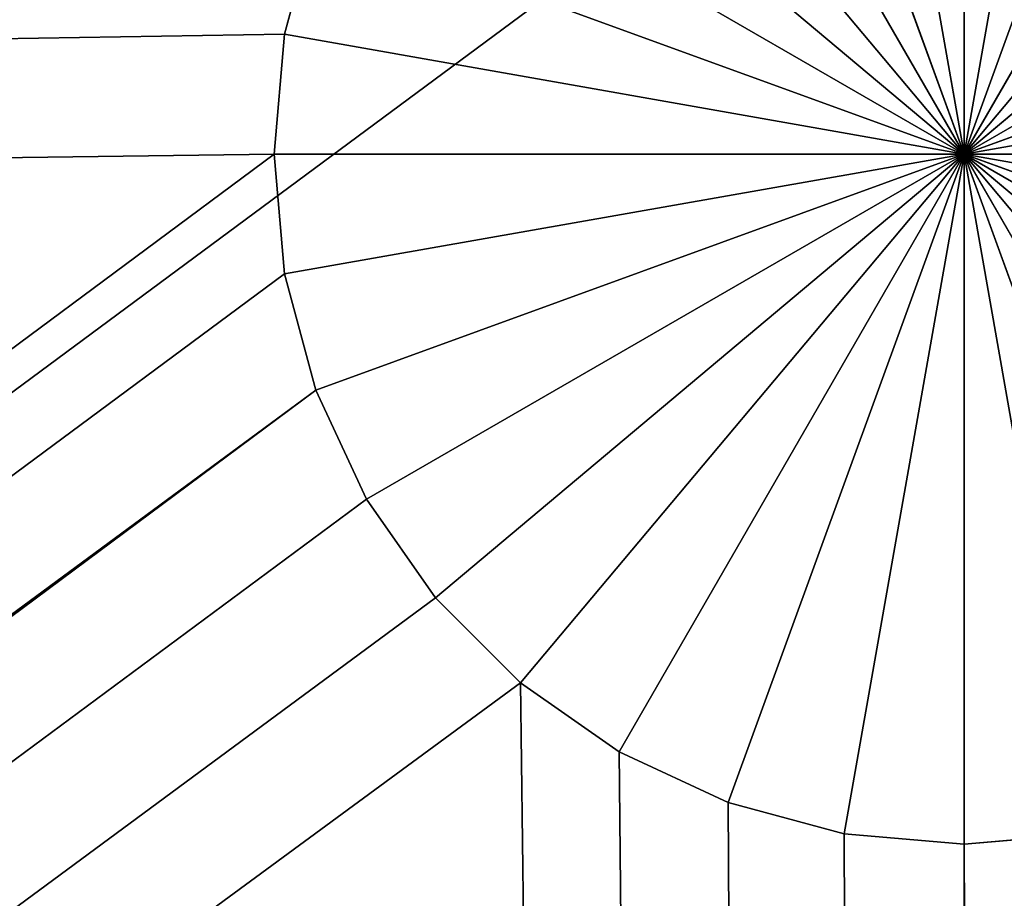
# Model space of a CAD drawing. Extents: x 0 to 46.2, y 0 to 30.
# Tile 154 of 164: x 41.116 to 41.829, y 27.961 to 28.597. Entities that reach past the tile are written whole.
import ezdxf

# ---------------------------------------------------------------- set-up
doc = ezdxf.new("R2010")
doc.units = 0
doc.header["$LTSCALE"] = 2.54
doc.layers.get('0').update_dxf_attribs({"color": 13, "linetype": 'CONTINUOUS'})

# ---------------------------------------------------------------- blocks, each defined once
blk = doc.blocks.new('TACA_KUCHENNA_BRESCIA_STL')
at = {"color": 0}
for p, q in [((3.1, 0.2, 0.3), (43.1, 29.8, 0.3)), ((3.1, 0.2, 0.3), (43.1, 29.8, 0.3)), ((41.8, 29), (41.8, 28.5)), ((41.8, 29), (41.8, 28.5)), ((41.71318, 28.9924), (41.8, 28.5)), ((41.71318, 28.9924), (41.8, 28.5)), ((41.8, 28.5), (41.88683, 28.9924)), ((41.8, 28.5), (41.88683, 28.9924)), ((41.8, 28.5), (41.62899, 28.96985)), ((41.8, 28.5), (41.62899, 28.96985)), ((41.97101, 28.96985), (41.8, 28.5)), ((41.97101, 28.96985), (41.8, 28.5)), ((41.55, 28.93301), (41.8, 28.5)), ((41.55, 28.93301), (41.8, 28.5)), ((42.05, 28.93301), (41.8, 28.5)), ((42.05, 28.93301), (41.8, 28.5)), ((41.47861, 28.88302), (41.8, 28.5)), ((41.47861, 28.88302), (41.8, 28.5)), ((41.8, 28.5), (42.12139, 28.88302)), ((41.8, 28.5), (42.12139, 28.88302)), ((41.8, 28.5), (41.41698, 28.82139)), ((41.8, 28.5), (41.41698, 28.82139)), ((42.18302, 28.82139), (41.8, 28.5)), ((42.18302, 28.82139), (41.8, 28.5)), ((41.36699, 28.75), (41.8, 28.5)), ((41.36699, 28.75), (41.8, 28.5)), ((42.23301, 28.75), (41.8, 28.5)), ((42.23301, 28.75), (41.8, 28.5)), ((41.33015, 28.67101, 0.2), (41.3076, 28.58683, 0.2)), ((41.33015, 28.67101), (41.3076, 28.58683)), ((41.3076, 28.58683), (41.33015, 28.67101, 0.2)), ((41.3076, 28.58683), (41.33015, 28.67101, 0.2)), ((41.33015, 28.67101, 0.2), (41.3076, 28.58683, 0.2)), ((41.33015, 28.67101), (41.3076, 28.58683)), ((41.33015, 28.67101), (41.8, 28.5)), ((41.33015, 28.67101), (41.8, 28.5)), ((41.8, 28.5), (42.26985, 28.67101)), ((41.8, 28.5), (42.26985, 28.67101)), ((41.3076, 28.58683, 0.2), (4.4, 28, 0.2)), ((41.3076, 28.58683, 0.2), (4.4, 28, 0.2)), ((41.3076, 28.58683, 0.2), (41.3, 28.5, 0.2)), ((41.3076, 28.58683), (41.3, 28.5)), ((41.3, 28.5), (41.3076, 28.58683, 0.2)), ((41.3, 28.5), (41.3076, 28.58683, 0.2)), ((41.3076, 28.58683, 0.2), (41.3, 28.5, 0.2)), ((41.3076, 28.58683), (41.3, 28.5)), ((41.3076, 28.58683), (41.3076, 28.58683, 0.2)), ((41.3076, 28.58683), (41.3076, 28.58683, 0.2)), ((41.3076, 28.58683), (41.8, 28.5)), ((41.3076, 28.58683), (41.8, 28.5)), ((42.2924, 28.58683), (41.8, 28.5)), ((42.2924, 28.58683), (41.8, 28.5)), ((41.3, 28.5, 0.2), (4.4, 28, 0.2)), ((41.3, 28.5, 0.2), (4.4, 28, 0.2)), ((41.3, 28.5, 0.2), (4.9, 1.5, 0.2)), ((41.3, 28.5, 0.2), (4.9, 1.5, 0.2)), ((41.3, 28.5, 0.2), (41.3076, 28.41318, 0.2)), ((41.3, 28.5), (41.3, 28.5, 0.2)), ((41.3, 28.5), (41.3, 28.5, 0.2)), ((41.3, 28.5), (41.3076, 28.41318)), ((41.3076, 28.41318), (41.3, 28.5, 0.2)), ((41.3076, 28.41318), (41.3, 28.5, 0.2)), ((41.3, 28.5, 0.2), (41.3076, 28.41318, 0.2)), ((41.3, 28.5), (41.3076, 28.41318)), ((41.3, 28.5), (41.8, 28.5)), ((41.3, 28.5), (41.8, 28.5)), ((41.3076, 28.41318), (41.8, 28.5)), ((41.3076, 28.41318), (41.8, 28.5)), ((41.8, 28.5), (41.33015, 28.32899)), ((41.8, 28.5), (41.33015, 28.32899)), ((41.36699, 28.25), (41.8, 28.5)), ((41.36699, 28.25), (41.8, 28.5)), ((41.41698, 28.17861), (41.8, 28.5)), ((41.41698, 28.17861), (41.8, 28.5)), ((41.8, 28.5), (41.47861, 28.11698)), ((41.8, 28.5), (41.47861, 28.11698)), ((41.55, 28.06699), (41.8, 28.5)), ((41.55, 28.06699), (41.8, 28.5)), ((41.62899, 28.03015), (41.8, 28.5)), ((41.62899, 28.03015), (41.8, 28.5)), ((41.8, 28.5), (41.71318, 28.0076)), ((41.8, 28.5), (41.71318, 28.0076)), ((41.88683, 28.0076), (41.8, 28.5)), ((41.8, 28.5), (41.97101, 28.03015)), ((41.88683, 28.0076), (41.8, 28.5)), ((41.8, 28), (41.8, 28.5)), ((41.8, 28), (41.8, 28.5)), ((42.12139, 28.11698), (41.8, 28.5)), ((41.8, 28.5), (42.18302, 28.17861)), ((42.12139, 28.11698), (41.8, 28.5)), ((42.05, 28.06699), (41.8, 28.5)), ((42.05, 28.06699), (41.8, 28.5)), ((41.8, 28.5), (41.97101, 28.03015)), ((42.26985, 28.32899), (41.8, 28.5)), ((41.8, 28.5), (42.2924, 28.41318)), ((42.26985, 28.32899), (41.8, 28.5)), ((42.23301, 28.25), (41.8, 28.5)), ((42.23301, 28.25), (41.8, 28.5)), ((41.8, 28.5), (42.18302, 28.17861)), ((42.3, 28.5), (41.8, 28.5)), ((42.3, 28.5), (41.8, 28.5)), ((41.8, 28.5), (42.2924, 28.41318)), ((41.3076, 28.41318, 0.2), (4.9, 1.5, 0.2)), ((41.3076, 28.41318, 0.2), (4.9, 1.5, 0.2)), ((41.3076, 28.41318, 0.2), (41.33015, 28.32899, 0.2)), ((41.3076, 28.41318), (41.3076, 28.41318, 0.2)), ((41.3076, 28.41318), (41.3076, 28.41318, 0.2)), ((41.3076, 28.41318), (41.33015, 28.32899)), ((41.33015, 28.32899), (41.3076, 28.41318, 0.2)), ((41.33015, 28.32899), (41.3076, 28.41318, 0.2)), ((41.3076, 28.41318, 0.2), (41.33015, 28.32899, 0.2)), ((41.3076, 28.41318), (41.33015, 28.32899)), ((4.78302, 1.17861, 0.2), (41.33015, 28.32899, 0.2)), ((4.78302, 1.17861, 0.2), (41.33015, 28.32899, 0.2)), ((4.83301, 1.25, 0.2), (41.33015, 28.32899, 0.2)), ((4.83301, 1.25, 0.2), (41.33015, 28.32899, 0.2)), ((41.33015, 28.32899, 0.2), (4.86985, 1.32899, 0.2)), ((41.33015, 28.32899, 0.2), (4.86985, 1.32899, 0.2)), ((41.33015, 28.32899, 0.2), (4.8924, 1.41318, 0.2)), ((41.33015, 28.32899, 0.2), (4.8924, 1.41318, 0.2)), ((4.9, 1.5, 0.2), (41.33015, 28.32899, 0.2)), ((4.9, 1.5, 0.2), (41.33015, 28.32899, 0.2)), ((41.33015, 28.32899, 0.2), (41.36699, 28.25, 0.2)), ((41.33015, 28.32899), (41.33015, 28.32899, 0.2)), ((41.33015, 28.32899), (41.33015, 28.32899, 0.2)), ((41.33015, 28.32899), (41.36699, 28.25)), ((41.36699, 28.25), (41.33015, 28.32899, 0.2)), ((41.36699, 28.25), (41.33015, 28.32899, 0.2)), ((41.33015, 28.32899, 0.2), (41.36699, 28.25, 0.2)), ((41.33015, 28.32899), (41.36699, 28.25)), ((4.78302, 1.17861, 0.2), (41.36699, 28.25, 0.2)), ((4.78302, 1.17861, 0.2), (41.36699, 28.25, 0.2)), ((41.36699, 28.25, 0.2), (41.41698, 28.17861, 0.2)), ((41.36699, 28.25), (41.36699, 28.25, 0.2)), ((41.36699, 28.25), (41.36699, 28.25, 0.2)), ((41.36699, 28.25), (41.41698, 28.17861)), ((41.41698, 28.17861), (41.36699, 28.25, 0.2)), ((41.41698, 28.17861), (41.36699, 28.25, 0.2)), ((41.36699, 28.25, 0.2), (41.41698, 28.17861, 0.2)), ((41.36699, 28.25), (41.41698, 28.17861)), ((41.41698, 28.17861, 0.2), (4.78302, 1.17861, 0.2)), ((41.41698, 28.17861, 0.2), (4.78302, 1.17861, 0.2)), ((41.41698, 28.17861, 0.2), (41.47861, 28.11698, 0.2)), ((41.41698, 28.17861), (41.41698, 28.17861, 0.2)), ((41.41698, 28.17861), (41.41698, 28.17861, 0.2)), ((41.41698, 28.17861), (41.47861, 28.11698)), ((41.47861, 28.11698), (41.41698, 28.17861, 0.2)), ((41.47861, 28.11698), (41.41698, 28.17861, 0.2)), ((41.41698, 28.17861, 0.2), (41.47861, 28.11698, 0.2)), ((41.41698, 28.17861), (41.47861, 28.11698)), ((41.47861, 28.11698, 0.2), (4.78302, 1.17861, 0.2)), ((41.47861, 28.11698, 0.2), (4.78302, 1.17861, 0.2)), ((41.47861, 28.11698, 0.2), (41.8, 2, 0.2)), ((41.47861, 28.11698, 0.2), (41.8, 2, 0.2)), ((41.47861, 28.11698, 0.2), (41.55, 28.06699, 0.2)), ((41.47861, 28.11698), (41.47861, 28.11698, 0.2)), ((41.47861, 28.11698), (41.47861, 28.11698, 0.2)), ((41.47861, 28.11698), (41.55, 28.06699)), ((41.55, 28.06699), (41.47861, 28.11698, 0.2)), ((41.55, 28.06699), (41.47861, 28.11698, 0.2)), ((41.47861, 28.11698, 0.2), (41.55, 28.06699, 0.2)), ((41.47861, 28.11698), (41.55, 28.06699)), ((41.55, 28.06699, 0.2), (41.8, 2, 0.2)), ((41.55, 28.06699, 0.2), (41.8, 2, 0.2)), ((41.55, 28.06699, 0.2), (41.62899, 28.03015, 0.2)), ((41.55, 28.06699), (41.55, 28.06699, 0.2)), ((41.55, 28.06699), (41.55, 28.06699, 0.2)), ((41.55, 28.06699), (41.62899, 28.03015)), ((41.62899, 28.03015), (41.55, 28.06699, 0.2)), ((41.62899, 28.03015), (41.55, 28.06699, 0.2)), ((41.55, 28.06699, 0.2), (41.62899, 28.03015, 0.2)), ((41.55, 28.06699), (41.62899, 28.03015)), ((41.62899, 28.03015, 0.2), (41.8, 2, 0.2)), ((41.62899, 28.03015, 0.2), (41.71318, 28.0076, 0.2)), ((41.62899, 28.03015, 0.2), (41.8, 2, 0.2)), ((41.62899, 28.03015), (41.62899, 28.03015, 0.2)), ((41.62899, 28.03015), (41.62899, 28.03015, 0.2)), ((41.62899, 28.03015), (41.71318, 28.0076)), ((41.71318, 28.0076), (41.62899, 28.03015, 0.2)), ((41.71318, 28.0076), (41.62899, 28.03015, 0.2)), ((41.62899, 28.03015, 0.2), (41.71318, 28.0076, 0.2)), ((41.62899, 28.03015), (41.71318, 28.0076)), ((41.71318, 28.0076, 0.2), (41.8, 2, 0.2)), ((41.71318, 28.0076, 0.2), (41.8, 2, 0.2)), ((41.71318, 28.0076, 0.2), (41.8, 28, 0.2)), ((41.71318, 28.0076), (41.71318, 28.0076, 0.2)), ((41.71318, 28.0076), (41.71318, 28.0076, 0.2)), ((41.71318, 28.0076), (41.8, 28)), ((41.8, 28), (41.71318, 28.0076, 0.2)), ((41.8, 28), (41.71318, 28.0076, 0.2)), ((41.71318, 28.0076, 0.2), (41.8, 28, 0.2)), ((41.71318, 28.0076), (41.8, 28)), ((41.8, 28, 0.2), (41.88683, 28.0076, 0.2)), ((41.8, 28), (41.88683, 28.0076)), ((41.88683, 28.0076), (41.8, 28, 0.2)), ((41.88683, 28.0076), (41.8, 28, 0.2)), ((41.8, 28, 0.2), (41.88683, 28.0076, 0.2)), ((41.8, 28), (41.88683, 28.0076)), ((41.8, 28, 0.2), (41.8, 2, 0.2)), ((41.8, 28, 0.2), (41.8, 2, 0.2)), ((41.8, 28, 0.2), (41.88683, 1.9924, 0.2)), ((41.8, 28, 0.2), (41.88683, 1.9924, 0.2)), ((41.8, 28, 0.2), (41.97101, 1.96985, 0.2)), ((41.8, 28, 0.2), (41.97101, 1.96985, 0.2)), ((41.8, 28), (41.8, 28, 0.2)), ((41.8, 28), (41.8, 28, 0.2))]:
    blk.add_line(p, q, dxfattribs=at)
mesh = blk.add_polyface(dxfattribs=at)
corners = [(43.1, 29.8, 0.3), (3.1, 29.8, 0.3), (3.1, 0.2, 0.3)]
mesh.append_faces([[corners[k] for k in face] for face in [(0, 1, 2)]], dxfattribs={"color": 0})
mesh = blk.add_polyface(dxfattribs=at)
corners = [(43.1, 29.8, 0.3), (3.1, 0.2, 0.3), (43.1, 0.2, 0.3)]
mesh.append_faces([[corners[k] for k in face] for face in [(0, 1, 2)]], dxfattribs={"color": 0})
mesh = blk.add_polyface(dxfattribs=at)
corners = [(43.1, 29.8, 0.2), (4.8924, 28.58683, 0.2), (4.86985, 28.67101, 0.2)]
mesh.append_faces([[corners[k] for k in face] for face in [(0, 1, 2)]], dxfattribs={"color": 0})
mesh = blk.add_polyface(dxfattribs=at)
corners = [(43.1, 29.8, 0.2), (41.8, 29, 0.2), (4.8924, 28.58683, 0.2)]
mesh.append_faces([[corners[k] for k in face] for face in [(0, 1, 2)]], dxfattribs={"color": 0})
mesh = blk.add_polyface(dxfattribs=at)
corners = [(41.8, 29, 0.2), (4.48682, 28.0076, 0.2), (4.57101, 28.03015, 0.2)]
mesh.append_faces([[corners[k] for k in face] for face in [(0, 1, 2)]], dxfattribs={"color": 0})
mesh = blk.add_polyface(dxfattribs=at)
corners = [(41.8, 29, 0.2), (41.71318, 28.9924, 0.2), (4.48682, 28.0076, 0.2)]
mesh.append_faces([[corners[k] for k in face] for face in [(0, 1, 2)]], dxfattribs={"color": 0})
mesh = blk.add_polyface(dxfattribs=at)
corners = [(41.8, 29, 0.2), (4.57101, 28.03015, 0.2), (4.65, 28.06699, 0.2)]
mesh.append_faces([[corners[k] for k in face] for face in [(0, 1, 2)]], dxfattribs={"color": 0})
mesh = blk.add_polyface(dxfattribs=at)
corners = [(41.8, 29, 0.2), (4.65, 28.06699, 0.2), (4.72139, 28.11698, 0.2)]
mesh.append_faces([[corners[k] for k in face] for face in [(0, 1, 2)]], dxfattribs={"color": 0})
mesh = blk.add_polyface(dxfattribs=at)
corners = [(41.8, 29, 0.2), (4.72139, 28.11698, 0.2), (4.78302, 28.17861, 0.2)]
mesh.append_faces([[corners[k] for k in face] for face in [(0, 1, 2)]], dxfattribs={"color": 0})
mesh = blk.add_polyface(dxfattribs=at)
corners = [(41.8, 29, 0.2), (4.78302, 28.17861, 0.2), (4.83301, 28.25, 0.2)]
mesh.append_faces([[corners[k] for k in face] for face in [(0, 1, 2)]], dxfattribs={"color": 0})
mesh = blk.add_polyface(dxfattribs=at)
corners = [(41.8, 29, 0.2), (4.83301, 28.25, 0.2), (4.86985, 28.32899, 0.2)]
mesh.append_faces([[corners[k] for k in face] for face in [(0, 1, 2)]], dxfattribs={"color": 0})
mesh = blk.add_polyface(dxfattribs=at)
corners = [(41.8, 29, 0.2), (4.86985, 28.32899, 0.2), (4.8924, 28.41318, 0.2)]
mesh.append_faces([[corners[k] for k in face] for face in [(0, 1, 2)]], dxfattribs={"color": 0})
mesh = blk.add_polyface(dxfattribs=at)
corners = [(41.8, 29, 0.2), (4.8924, 28.41318, 0.2), (4.9, 28.5, 0.2)]
mesh.append_faces([[corners[k] for k in face] for face in [(0, 1, 2)]], dxfattribs={"color": 0})
mesh = blk.add_polyface(dxfattribs=at)
corners = [(41.8, 29, 0.2), (4.9, 28.5, 0.2), (4.8924, 28.58683, 0.2)]
mesh.append_faces([[corners[k] for k in face] for face in [(0, 1, 2)]], dxfattribs={"color": 0})
mesh = blk.add_polyface(dxfattribs=at)
corners = [(41.8, 28.5), (41.71318, 28.9924), (41.8, 29)]
mesh.append_faces([[corners[k] for k in face] for face in [(0, 1, 2)]], dxfattribs={"color": 0})
mesh = blk.add_polyface(dxfattribs=at)
corners = [(41.88683, 28.9924), (41.8, 28.5), (41.8, 29)]
mesh.append_faces([[corners[k] for k in face] for face in [(0, 1, 2)]], dxfattribs={"color": 0})
mesh = blk.add_polyface(dxfattribs=at)
corners = [(41.71318, 28.9924, 0.2), (4.4, 28, 0.2), (4.48682, 28.0076, 0.2)]
mesh.append_faces([[corners[k] for k in face] for face in [(0, 1, 2)]], dxfattribs={"color": 0})
mesh = blk.add_polyface(dxfattribs=at)
corners = [(41.71318, 28.9924, 0.2), (41.62899, 28.96985, 0.2), (4.4, 28, 0.2)]
mesh.append_faces([[corners[k] for k in face] for face in [(0, 1, 2)]], dxfattribs={"color": 0})
mesh = blk.add_polyface(dxfattribs=at)
corners = [(41.8, 28.5), (41.62899, 28.96985), (41.71318, 28.9924)]
mesh.append_faces([[corners[k] for k in face] for face in [(0, 1, 2)]], dxfattribs={"color": 0})
mesh = blk.add_polyface(dxfattribs=at)
corners = [(41.97101, 28.96985), (41.8, 28.5), (41.88683, 28.9924)]
mesh.append_faces([[corners[k] for k in face] for face in [(0, 1, 2)]], dxfattribs={"color": 0})
mesh = blk.add_polyface(dxfattribs=at)
corners = [(41.62899, 28.96985, 0.2), (41.55, 28.93301, 0.2), (4.4, 28, 0.2)]
mesh.append_faces([[corners[k] for k in face] for face in [(0, 1, 2)]], dxfattribs={"color": 0})
mesh = blk.add_polyface(dxfattribs=at)
corners = [(41.8, 28.5), (41.55, 28.93301), (41.62899, 28.96985)]
mesh.append_faces([[corners[k] for k in face] for face in [(0, 1, 2)]], dxfattribs={"color": 0})
mesh = blk.add_polyface(dxfattribs=at)
corners = [(42.05, 28.93301), (41.8, 28.5), (41.97101, 28.96985)]
mesh.append_faces([[corners[k] for k in face] for face in [(0, 1, 2)]], dxfattribs={"color": 0})
mesh = blk.add_polyface(dxfattribs=at)
corners = [(41.55, 28.93301, 0.2), (41.47861, 28.88302, 0.2), (4.4, 28, 0.2)]
mesh.append_faces([[corners[k] for k in face] for face in [(0, 1, 2)]], dxfattribs={"color": 0})
mesh = blk.add_polyface(dxfattribs=at)
corners = [(41.8, 28.5), (41.47861, 28.88302), (41.55, 28.93301)]
mesh.append_faces([[corners[k] for k in face] for face in [(0, 1, 2)]], dxfattribs={"color": 0})
mesh = blk.add_polyface(dxfattribs=at)
corners = [(42.12139, 28.88302), (41.8, 28.5), (42.05, 28.93301)]
mesh.append_faces([[corners[k] for k in face] for face in [(0, 1, 2)]], dxfattribs={"color": 0})
mesh = blk.add_polyface(dxfattribs=at)
corners = [(41.47861, 28.88302, 0.2), (41.41698, 28.82139, 0.2), (4.4, 28, 0.2)]
mesh.append_faces([[corners[k] for k in face] for face in [(0, 1, 2)]], dxfattribs={"color": 0})
mesh = blk.add_polyface(dxfattribs=at)
corners = [(41.8, 28.5), (41.41698, 28.82139), (41.47861, 28.88302)]
mesh.append_faces([[corners[k] for k in face] for face in [(0, 1, 2)]], dxfattribs={"color": 0})
mesh = blk.add_polyface(dxfattribs=at)
corners = [(42.18302, 28.82139), (41.8, 28.5), (42.12139, 28.88302)]
mesh.append_faces([[corners[k] for k in face] for face in [(0, 1, 2)]], dxfattribs={"color": 0})
mesh = blk.add_polyface(dxfattribs=at)
corners = [(41.41698, 28.82139, 0.2), (41.36699, 28.75, 0.2), (4.4, 28, 0.2)]
mesh.append_faces([[corners[k] for k in face] for face in [(0, 1, 2)]], dxfattribs={"color": 0})
mesh = blk.add_polyface(dxfattribs=at)
corners = [(41.8, 28.5), (41.36699, 28.75), (41.41698, 28.82139)]
mesh.append_faces([[corners[k] for k in face] for face in [(0, 1, 2)]], dxfattribs={"color": 0})
mesh = blk.add_polyface(dxfattribs=at)
corners = [(42.23301, 28.75), (41.8, 28.5), (42.18302, 28.82139)]
mesh.append_faces([[corners[k] for k in face] for face in [(0, 1, 2)]], dxfattribs={"color": 0})
mesh = blk.add_polyface(dxfattribs=at)
corners = [(41.36699, 28.75, 0.2), (41.33015, 28.67101, 0.2), (4.4, 28, 0.2)]
mesh.append_faces([[corners[k] for k in face] for face in [(0, 1, 2)]], dxfattribs={"color": 0})
mesh = blk.add_polyface(dxfattribs=at)
corners = [(41.8, 28.5), (41.33015, 28.67101), (41.36699, 28.75)]
mesh.append_faces([[corners[k] for k in face] for face in [(0, 1, 2)]], dxfattribs={"color": 0})
mesh = blk.add_polyface(dxfattribs=at)
corners = [(42.26985, 28.67101), (41.8, 28.5), (42.23301, 28.75)]
mesh.append_faces([[corners[k] for k in face] for face in [(0, 1, 2)]], dxfattribs={"color": 0})
mesh = blk.add_polyface(dxfattribs=at)
corners = [(41.33015, 28.67101, 0.2), (41.3076, 28.58683, 0.2), (4.4, 28, 0.2)]
mesh.append_faces([[corners[k] for k in face] for face in [(0, 1, 2)]], dxfattribs={"color": 0})
mesh = blk.add_polyface(dxfattribs=at)
corners = [(41.33015, 28.67101), (41.3076, 28.58683), (41.33015, 28.67101, 0.2)]
mesh.append_faces([[corners[k] for k in face] for face in [(0, 1, 2)]], dxfattribs={"color": 0})
mesh = blk.add_polyface(dxfattribs=at)
corners = [(41.33015, 28.67101, 0.2), (41.3076, 28.58683), (41.3076, 28.58683, 0.2)]
mesh.append_faces([[corners[k] for k in face] for face in [(0, 1, 2)]], dxfattribs={"color": 0})
mesh = blk.add_polyface(dxfattribs=at)
corners = [(41.8, 28.5), (41.3076, 28.58683), (41.33015, 28.67101)]
mesh.append_faces([[corners[k] for k in face] for face in [(0, 1, 2)]], dxfattribs={"color": 0})
mesh = blk.add_polyface(dxfattribs=at)
corners = [(42.2924, 28.58683), (41.8, 28.5), (42.26985, 28.67101)]
mesh.append_faces([[corners[k] for k in face] for face in [(0, 1, 2)]], dxfattribs={"color": 0})
mesh = blk.add_polyface(dxfattribs=at)
corners = [(41.3076, 28.58683, 0.2), (41.3, 28.5, 0.2), (4.4, 28, 0.2)]
mesh.append_faces([[corners[k] for k in face] for face in [(0, 1, 2)]], dxfattribs={"color": 0})
mesh = blk.add_polyface(dxfattribs=at)
corners = [(41.3076, 28.58683), (41.3, 28.5), (41.3076, 28.58683, 0.2)]
mesh.append_faces([[corners[k] for k in face] for face in [(0, 1, 2)]], dxfattribs={"color": 0})
mesh = blk.add_polyface(dxfattribs=at)
corners = [(41.3076, 28.58683, 0.2), (41.3, 28.5), (41.3, 28.5, 0.2)]
mesh.append_faces([[corners[k] for k in face] for face in [(0, 1, 2)]], dxfattribs={"color": 0})
mesh = blk.add_polyface(dxfattribs=at)
corners = [(41.8, 28.5), (41.3, 28.5), (41.3076, 28.58683)]
mesh.append_faces([[corners[k] for k in face] for face in [(0, 1, 2)]], dxfattribs={"color": 0})
mesh = blk.add_polyface(dxfattribs=at)
corners = [(42.3, 28.5), (41.8, 28.5), (42.2924, 28.58683)]
mesh.append_faces([[corners[k] for k in face] for face in [(0, 1, 2)]], dxfattribs={"color": 0})
mesh = blk.add_polyface(dxfattribs=at)
corners = [(41.3, 28.5, 0.2), (4.9, 1.5, 0.2), (4.4, 28, 0.2)]
mesh.append_faces([[corners[k] for k in face] for face in [(0, 1, 2)]], dxfattribs={"color": 0})
mesh = blk.add_polyface(dxfattribs=at)
corners = [(41.3076, 28.41318, 0.2), (4.9, 1.5, 0.2), (41.3, 28.5, 0.2)]
mesh.append_faces([[corners[k] for k in face] for face in [(0, 1, 2)]], dxfattribs={"color": 0})
mesh = blk.add_polyface(dxfattribs=at)
corners = [(41.3, 28.5), (41.3076, 28.41318), (41.3, 28.5, 0.2)]
mesh.append_faces([[corners[k] for k in face] for face in [(0, 1, 2)]], dxfattribs={"color": 0})
mesh = blk.add_polyface(dxfattribs=at)
corners = [(41.3, 28.5, 0.2), (41.3076, 28.41318), (41.3076, 28.41318, 0.2)]
mesh.append_faces([[corners[k] for k in face] for face in [(0, 1, 2)]], dxfattribs={"color": 0})
mesh = blk.add_polyface(dxfattribs=at)
corners = [(41.8, 28.5), (41.3076, 28.41318), (41.3, 28.5)]
mesh.append_faces([[corners[k] for k in face] for face in [(0, 1, 2)]], dxfattribs={"color": 0})
mesh = blk.add_polyface(dxfattribs=at)
corners = [(41.8, 28.5), (41.33015, 28.32899), (41.3076, 28.41318)]
mesh.append_faces([[corners[k] for k in face] for face in [(0, 1, 2)]], dxfattribs={"color": 0})
mesh = blk.add_polyface(dxfattribs=at)
corners = [(41.8, 28.5), (41.36699, 28.25), (41.33015, 28.32899)]
mesh.append_faces([[corners[k] for k in face] for face in [(0, 1, 2)]], dxfattribs={"color": 0})
mesh = blk.add_polyface(dxfattribs=at)
corners = [(41.8, 28.5), (41.41698, 28.17861), (41.36699, 28.25)]
mesh.append_faces([[corners[k] for k in face] for face in [(0, 1, 2)]], dxfattribs={"color": 0})
mesh = blk.add_polyface(dxfattribs=at)
corners = [(41.8, 28.5), (41.47861, 28.11698), (41.41698, 28.17861)]
mesh.append_faces([[corners[k] for k in face] for face in [(0, 1, 2)]], dxfattribs={"color": 0})
mesh = blk.add_polyface(dxfattribs=at)
corners = [(41.8, 28.5), (41.55, 28.06699), (41.47861, 28.11698)]
mesh.append_faces([[corners[k] for k in face] for face in [(0, 1, 2)]], dxfattribs={"color": 0})
mesh = blk.add_polyface(dxfattribs=at)
corners = [(41.8, 28.5), (41.62899, 28.03015), (41.55, 28.06699)]
mesh.append_faces([[corners[k] for k in face] for face in [(0, 1, 2)]], dxfattribs={"color": 0})
mesh = blk.add_polyface(dxfattribs=at)
corners = [(41.8, 28.5), (41.71318, 28.0076), (41.62899, 28.03015)]
mesh.append_faces([[corners[k] for k in face] for face in [(0, 1, 2)]], dxfattribs={"color": 0})
mesh = blk.add_polyface(dxfattribs=at)
corners = [(41.8, 28), (41.71318, 28.0076), (41.8, 28.5)]
mesh.append_faces([[corners[k] for k in face] for face in [(0, 1, 2)]], dxfattribs={"color": 0})
mesh = blk.add_polyface(dxfattribs=at)
corners = [(41.97101, 28.03015), (41.88683, 28.0076), (41.8, 28.5)]
mesh.append_faces([[corners[k] for k in face] for face in [(0, 1, 2)]], dxfattribs={"color": 0})
mesh = blk.add_polyface(dxfattribs=at)
corners = [(41.88683, 28.0076), (41.8, 28), (41.8, 28.5)]
mesh.append_faces([[corners[k] for k in face] for face in [(0, 1, 2)]], dxfattribs={"color": 0})
mesh = blk.add_polyface(dxfattribs=at)
corners = [(42.18302, 28.17861), (42.12139, 28.11698), (41.8, 28.5)]
mesh.append_faces([[corners[k] for k in face] for face in [(0, 1, 2)]], dxfattribs={"color": 0})
mesh = blk.add_polyface(dxfattribs=at)
corners = [(42.12139, 28.11698), (42.05, 28.06699), (41.8, 28.5)]
mesh.append_faces([[corners[k] for k in face] for face in [(0, 1, 2)]], dxfattribs={"color": 0})
mesh = blk.add_polyface(dxfattribs=at)
corners = [(42.05, 28.06699), (41.97101, 28.03015), (41.8, 28.5)]
mesh.append_faces([[corners[k] for k in face] for face in [(0, 1, 2)]], dxfattribs={"color": 0})
mesh = blk.add_polyface(dxfattribs=at)
corners = [(42.2924, 28.41318), (42.26985, 28.32899), (41.8, 28.5)]
mesh.append_faces([[corners[k] for k in face] for face in [(0, 1, 2)]], dxfattribs={"color": 0})
mesh = blk.add_polyface(dxfattribs=at)
corners = [(42.26985, 28.32899), (42.23301, 28.25), (41.8, 28.5)]
mesh.append_faces([[corners[k] for k in face] for face in [(0, 1, 2)]], dxfattribs={"color": 0})
mesh = blk.add_polyface(dxfattribs=at)
corners = [(42.23301, 28.25), (42.18302, 28.17861), (41.8, 28.5)]
mesh.append_faces([[corners[k] for k in face] for face in [(0, 1, 2)]], dxfattribs={"color": 0})
mesh = blk.add_polyface(dxfattribs=at)
corners = [(42.3, 28.5), (42.2924, 28.41318), (41.8, 28.5)]
mesh.append_faces([[corners[k] for k in face] for face in [(0, 1, 2)]], dxfattribs={"color": 0})
mesh = blk.add_polyface(dxfattribs=at)
corners = [(41.33015, 28.32899, 0.2), (4.9, 1.5, 0.2), (41.3076, 28.41318, 0.2)]
mesh.append_faces([[corners[k] for k in face] for face in [(0, 1, 2)]], dxfattribs={"color": 0})
mesh = blk.add_polyface(dxfattribs=at)
corners = [(41.3076, 28.41318), (41.33015, 28.32899), (41.3076, 28.41318, 0.2)]
mesh.append_faces([[corners[k] for k in face] for face in [(0, 1, 2)]], dxfattribs={"color": 0})
mesh = blk.add_polyface(dxfattribs=at)
corners = [(41.3076, 28.41318, 0.2), (41.33015, 28.32899), (41.33015, 28.32899, 0.2)]
mesh.append_faces([[corners[k] for k in face] for face in [(0, 1, 2)]], dxfattribs={"color": 0})
mesh = blk.add_polyface(dxfattribs=at)
corners = [(41.36699, 28.25, 0.2), (4.78302, 1.17861, 0.2), (41.33015, 28.32899, 0.2)]
mesh.append_faces([[corners[k] for k in face] for face in [(0, 1, 2)]], dxfattribs={"color": 0})
mesh = blk.add_polyface(dxfattribs=at)
corners = [(41.33015, 28.32899, 0.2), (4.78302, 1.17861, 0.2), (4.83301, 1.25, 0.2)]
mesh.append_faces([[corners[k] for k in face] for face in [(0, 1, 2)]], dxfattribs={"color": 0})
mesh = blk.add_polyface(dxfattribs=at)
corners = [(41.33015, 28.32899, 0.2), (4.83301, 1.25, 0.2), (4.86985, 1.32899, 0.2)]
mesh.append_faces([[corners[k] for k in face] for face in [(0, 1, 2)]], dxfattribs={"color": 0})
mesh = blk.add_polyface(dxfattribs=at)
corners = [(41.33015, 28.32899, 0.2), (4.86985, 1.32899, 0.2), (4.8924, 1.41318, 0.2)]
mesh.append_faces([[corners[k] for k in face] for face in [(0, 1, 2)]], dxfattribs={"color": 0})
mesh = blk.add_polyface(dxfattribs=at)
corners = [(41.33015, 28.32899, 0.2), (4.8924, 1.41318, 0.2), (4.9, 1.5, 0.2)]
mesh.append_faces([[corners[k] for k in face] for face in [(0, 1, 2)]], dxfattribs={"color": 0})
mesh = blk.add_polyface(dxfattribs=at)
corners = [(41.33015, 28.32899), (41.36699, 28.25), (41.33015, 28.32899, 0.2)]
mesh.append_faces([[corners[k] for k in face] for face in [(0, 1, 2)]], dxfattribs={"color": 0})
mesh = blk.add_polyface(dxfattribs=at)
corners = [(41.33015, 28.32899, 0.2), (41.36699, 28.25), (41.36699, 28.25, 0.2)]
mesh.append_faces([[corners[k] for k in face] for face in [(0, 1, 2)]], dxfattribs={"color": 0})
mesh = blk.add_polyface(dxfattribs=at)
corners = [(41.41698, 28.17861, 0.2), (4.78302, 1.17861, 0.2), (41.36699, 28.25, 0.2)]
mesh.append_faces([[corners[k] for k in face] for face in [(0, 1, 2)]], dxfattribs={"color": 0})
mesh = blk.add_polyface(dxfattribs=at)
corners = [(41.36699, 28.25), (41.41698, 28.17861), (41.36699, 28.25, 0.2)]
mesh.append_faces([[corners[k] for k in face] for face in [(0, 1, 2)]], dxfattribs={"color": 0})
mesh = blk.add_polyface(dxfattribs=at)
corners = [(41.36699, 28.25, 0.2), (41.41698, 28.17861), (41.41698, 28.17861, 0.2)]
mesh.append_faces([[corners[k] for k in face] for face in [(0, 1, 2)]], dxfattribs={"color": 0})
mesh = blk.add_polyface(dxfattribs=at)
corners = [(41.47861, 28.11698, 0.2), (4.78302, 1.17861, 0.2), (41.41698, 28.17861, 0.2)]
mesh.append_faces([[corners[k] for k in face] for face in [(0, 1, 2)]], dxfattribs={"color": 0})
mesh = blk.add_polyface(dxfattribs=at)
corners = [(41.41698, 28.17861), (41.47861, 28.11698), (41.41698, 28.17861, 0.2)]
mesh.append_faces([[corners[k] for k in face] for face in [(0, 1, 2)]], dxfattribs={"color": 0})
mesh = blk.add_polyface(dxfattribs=at)
corners = [(41.41698, 28.17861, 0.2), (41.47861, 28.11698), (41.47861, 28.11698, 0.2)]
mesh.append_faces([[corners[k] for k in face] for face in [(0, 1, 2)]], dxfattribs={"color": 0})
mesh = blk.add_polyface(dxfattribs=at)
corners = [(41.8, 2, 0.2), (4.78302, 1.17861, 0.2), (41.47861, 28.11698, 0.2)]
mesh.append_faces([[corners[k] for k in face] for face in [(0, 1, 2)]], dxfattribs={"color": 0})
mesh = blk.add_polyface(dxfattribs=at)
corners = [(41.8, 2, 0.2), (41.47861, 28.11698, 0.2), (41.55, 28.06699, 0.2)]
mesh.append_faces([[corners[k] for k in face] for face in [(0, 1, 2)]], dxfattribs={"color": 0})
mesh = blk.add_polyface(dxfattribs=at)
corners = [(41.47861, 28.11698, 0.2), (41.47861, 28.11698), (41.55, 28.06699)]
mesh.append_faces([[corners[k] for k in face] for face in [(0, 1, 2)]], dxfattribs={"color": 0})
mesh = blk.add_polyface(dxfattribs=at)
corners = [(41.47861, 28.11698, 0.2), (41.55, 28.06699), (41.55, 28.06699, 0.2)]
mesh.append_faces([[corners[k] for k in face] for face in [(0, 1, 2)]], dxfattribs={"color": 0})
mesh = blk.add_polyface(dxfattribs=at)
corners = [(41.8, 2, 0.2), (41.55, 28.06699, 0.2), (41.62899, 28.03015, 0.2)]
mesh.append_faces([[corners[k] for k in face] for face in [(0, 1, 2)]], dxfattribs={"color": 0})
mesh = blk.add_polyface(dxfattribs=at)
corners = [(41.55, 28.06699, 0.2), (41.55, 28.06699), (41.62899, 28.03015)]
mesh.append_faces([[corners[k] for k in face] for face in [(0, 1, 2)]], dxfattribs={"color": 0})
mesh = blk.add_polyface(dxfattribs=at)
corners = [(41.55, 28.06699, 0.2), (41.62899, 28.03015), (41.62899, 28.03015, 0.2)]
mesh.append_faces([[corners[k] for k in face] for face in [(0, 1, 2)]], dxfattribs={"color": 0})
mesh = blk.add_polyface(dxfattribs=at)
corners = [(41.8, 2, 0.2), (41.62899, 28.03015, 0.2), (41.71318, 28.0076, 0.2)]
mesh.append_faces([[corners[k] for k in face] for face in [(0, 1, 2)]], dxfattribs={"color": 0})
mesh = blk.add_polyface(dxfattribs=at)
corners = [(41.62899, 28.03015, 0.2), (41.62899, 28.03015), (41.71318, 28.0076)]
mesh.append_faces([[corners[k] for k in face] for face in [(0, 1, 2)]], dxfattribs={"color": 0})
mesh = blk.add_polyface(dxfattribs=at)
corners = [(41.62899, 28.03015, 0.2), (41.71318, 28.0076), (41.71318, 28.0076, 0.2)]
mesh.append_faces([[corners[k] for k in face] for face in [(0, 1, 2)]], dxfattribs={"color": 0})
mesh = blk.add_polyface(dxfattribs=at)
corners = [(41.8, 2, 0.2), (41.71318, 28.0076, 0.2), (41.8, 28, 0.2)]
mesh.append_faces([[corners[k] for k in face] for face in [(0, 1, 2)]], dxfattribs={"color": 0})
mesh = blk.add_polyface(dxfattribs=at)
corners = [(41.71318, 28.0076, 0.2), (41.71318, 28.0076), (41.8, 28)]
mesh.append_faces([[corners[k] for k in face] for face in [(0, 1, 2)]], dxfattribs={"color": 0})
mesh = blk.add_polyface(dxfattribs=at)
corners = [(41.71318, 28.0076, 0.2), (41.8, 28), (41.8, 28, 0.2)]
mesh.append_faces([[corners[k] for k in face] for face in [(0, 1, 2)]], dxfattribs={"color": 0})
mesh = blk.add_polyface(dxfattribs=at)
corners = [(41.97101, 1.96985, 0.2), (41.8, 28, 0.2), (41.88683, 28.0076, 0.2)]
mesh.append_faces([[corners[k] for k in face] for face in [(0, 1, 2)]], dxfattribs={"color": 0})
mesh = blk.add_polyface(dxfattribs=at)
corners = [(41.8, 28, 0.2), (41.8, 28), (41.88683, 28.0076)]
mesh.append_faces([[corners[k] for k in face] for face in [(0, 1, 2)]], dxfattribs={"color": 0})
mesh = blk.add_polyface(dxfattribs=at)
corners = [(41.8, 28, 0.2), (41.88683, 28.0076), (41.88683, 28.0076, 0.2)]
mesh.append_faces([[corners[k] for k in face] for face in [(0, 1, 2)]], dxfattribs={"color": 0})
mesh = blk.add_polyface(dxfattribs=at)
corners = [(41.88683, 1.9924, 0.2), (41.8, 2, 0.2), (41.8, 28, 0.2)]
mesh.append_faces([[corners[k] for k in face] for face in [(0, 1, 2)]], dxfattribs={"color": 0})
mesh = blk.add_polyface(dxfattribs=at)
corners = [(41.97101, 1.96985, 0.2), (41.88683, 1.9924, 0.2), (41.8, 28, 0.2)]
mesh.append_faces([[corners[k] for k in face] for face in [(0, 1, 2)]], dxfattribs={"color": 0})

msp = doc.modelspace()

# ---------------------------------------------------------------- block references
at = {"color": 0}
msp.add_blockref('TACA_KUCHENNA_BRESCIA_STL', (0, 0), dxfattribs=at)

doc.saveas('drawing.dxf')
